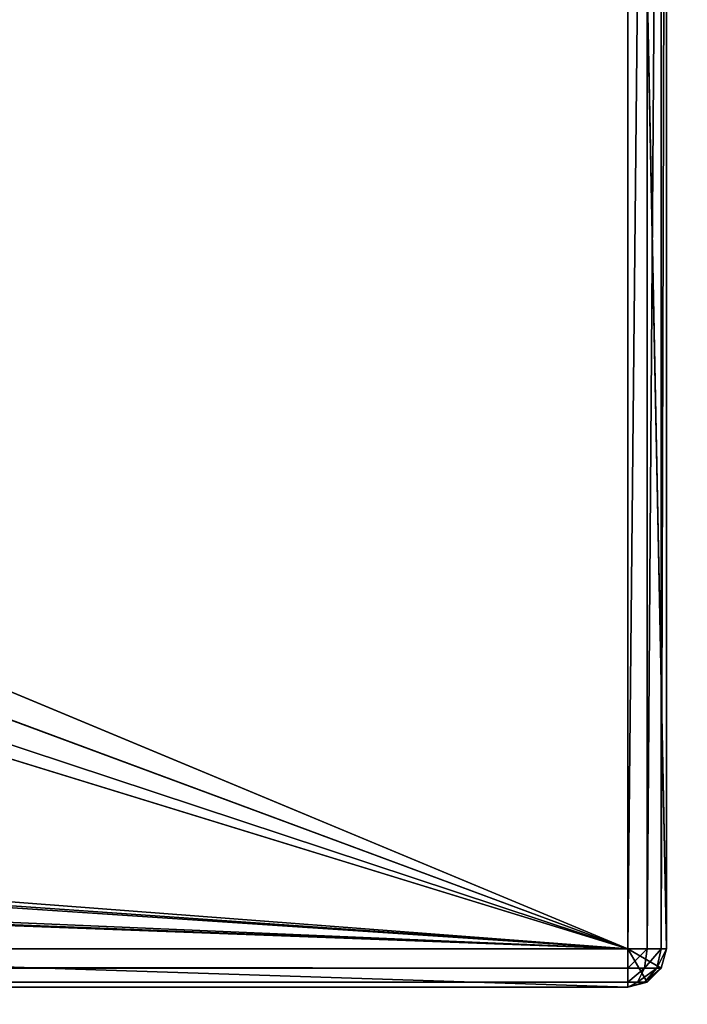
# Model space of a CAD drawing. Extents: x 821 to 2385, y 0 to 1285.
# Tile 221 of 256: x 1424 to 1441, y 19 to 44. Entities that reach past the tile are written whole.
import ezdxf

# ---------------------------------------------------------------- set-up
doc = ezdxf.new("R2010")
doc.units = 0
doc.header["$LTSCALE"] = 25.4
doc.layers.get('0').update_dxf_attribs({"color": 13, "linetype": 'CONTINUOUS'})

# ---------------------------------------------------------------- blocks, each defined once
blk = doc.blocks.new('QUEBECK-5406-5404_STL')
at = {"color": 7}
for p, q in [((622.272, 1376.478, 1265), (591.756, 1376.478, 1265)), ((591.756, 1376.478, 1265), (622.272, 1376.478, 1266)), ((591.756, 1376.478, 1265), (622.272, 1376.478, 1266)), ((591.756, 1376.478, 1266), (622.272, 1376.478, 1266)), ((591.756, 1376.478, 1266), (622.272, 1376.478, 1266)), ((622.272, 1376.478, 1265), (591.756, 1376.478, 1265)), ((596.373, 1372.783, 1266), (622.272, 1376.478, 1266)), ((596.373, 1372.783, 1266), (622.272, 1376.478, 1266)), ((598.155, 1372.26, 1266), (622.272, 1376.478, 1266)), ((598.155, 1372.26, 1266), (622.272, 1376.478, 1266)), ((598.155, 1372.26, 1265), (622.272, 1376.478, 1265)), ((598.155, 1372.26, 1265), (622.272, 1376.478, 1265)), ((599.433, 1367.333, 1265), (622.272, 1376.478, 1265)), ((599.433, 1367.333, 1265), (622.272, 1376.478, 1265)), ((622.272, 1376.478, 1266), (599.448, 1370.926, 1266)), ((622.272, 1376.478, 1266), (599.448, 1370.926, 1266)), ((622.272, 1376.478, 1265), (599.448, 1370.926, 1265)), ((622.272, 1376.478, 1265), (599.448, 1370.926, 1265)), ((599.914, 1369.128, 1266), (622.272, 1376.478, 1266)), ((599.914, 1369.128, 1266), (622.272, 1376.478, 1266)), ((599.914, 1369.128, 1265), (622.272, 1376.478, 1265)), ((599.914, 1369.128, 1265), (622.272, 1376.478, 1265)), ((622.772, 1376.478, 1265.866), (622.272, 1376.478, 1265)), ((622.272, 1376.478, 1265), (622.272, 1376.478, 1266)), ((622.272, 1376.478, 1266), (622.772, 1376.478, 1265.866)), ((622.272, 1376.478, 1265), (622.272, 1376.478, 1266)), ((622.272, 1376.478, 1215), (623.272, 1376.478, 1265)), ((622.272, 1376.478, 1215), (623.272, 1376.478, 1265)), ((622.272, 1376.478, 1215), (622.272, 1376.478, 1265)), ((622.272, 1376.478, 1265), (623.272, 1376.478, 1265)), ((622.272, 1376.478, 1265), (623.272, 1376.478, 1265)), ((622.272, 1376.478, 1265), (623.138, 1376.478, 1265.5)), ((622.272, 1376.478, 1265), (623.138, 1376.478, 1265.5)), ((622.772, 1376.478, 1265.866), (622.272, 1376.478, 1265)), ((622.272, 1346.478, 1266), (622.272, 1376.478, 1266)), ((622.272, 1376.478, 1265), (622.272, 1346.478, 1265)), ((622.272, 1376.478, 1265), (622.272, 1346.478, 1265)), ((622.272, 1376.478, 1265), (622.272, 1346.478, 1215)), ((622.272, 1376.478, 1265), (622.272, 1346.478, 1215)), ((622.272, 1376.478, 1215), (622.272, 1376.478, 1265)), ((622.272, 1376.478, 1266), (622.772, 1376.478, 1265.866)), ((622.272, 1376.478, 1266), (622.772, 1346.478, 1265.866)), ((622.272, 1376.478, 1266), (622.772, 1346.478, 1265.866)), ((622.272, 1346.478, 1266), (622.272, 1376.478, 1266)), ((622.772, 1376.478, 1265.866), (623.138, 1376.478, 1265.5)), ((622.772, 1376.478, 1265.866), (623.138, 1376.478, 1265.5)), ((622.772, 1376.478, 1265.866), (623.138, 1346.478, 1265.5)), ((622.772, 1376.478, 1265.866), (623.138, 1346.478, 1265.5)), ((622.772, 1376.478, 1265.866), (622.772, 1346.478, 1265.866)), ((622.772, 1376.478, 1265.866), (622.772, 1346.478, 1265.866)), ((623.138, 1376.478, 1265.5), (623.272, 1376.478, 1265)), ((623.138, 1376.478, 1265.5), (623.272, 1376.478, 1265)), ((623.138, 1376.478, 1265.5), (623.272, 1346.478, 1265)), ((623.138, 1376.478, 1265.5), (623.272, 1346.478, 1265)), ((623.138, 1376.478, 1265.5), (623.138, 1346.478, 1265.5)), ((623.138, 1376.478, 1265.5), (623.138, 1346.478, 1265.5)), ((623.272, 1376.478, 1265), (623.272, 1376.478, 1215)), ((623.272, 1376.478, 1265), (623.272, 1376.478, 1215)), ((623.272, 1376.478, 1265), (623.272, 1346.478, 1215)), ((623.272, 1376.478, 1265), (623.272, 1346.478, 1215)), ((623.272, 1376.478, 1265), (623.272, 1346.478, 1265)), ((623.272, 1376.478, 1265), (623.272, 1346.478, 1265)), ((599.914, 1369.128, 1266), (622.272, 1346.478, 1266)), ((599.914, 1369.128, 1266), (622.272, 1346.478, 1266)), ((622.272, 1346.478, 1266), (63.149, 1367.333, 1266)), ((622.272, 1346.478, 1266), (63.149, 1367.333, 1266)), ((599.433, 1367.333, 1266), (622.272, 1346.478, 1266)), ((599.433, 1367.333, 1266), (622.272, 1346.478, 1266)), ((599.433, 1367.333, 1265), (622.272, 1346.478, 1265)), ((599.433, 1367.333, 1265), (622.272, 1346.478, 1265)), ((61.846, 1366.01, 1266), (622.272, 1346.478, 1266)), ((61.846, 1366.01, 1266), (622.272, 1346.478, 1266)), ((594.539, 1365.939, 1266), (622.272, 1346.478, 1266)), ((594.539, 1365.939, 1266), (622.272, 1346.478, 1266)), ((622.272, 1346.478, 1265), (594.539, 1365.939, 1265)), ((622.272, 1346.478, 1265), (594.539, 1365.939, 1265)), ((598.13, 1366.01, 1266), (622.272, 1346.478, 1266)), ((598.13, 1366.01, 1266), (622.272, 1346.478, 1266)), ((598.13, 1366.01, 1265), (622.272, 1346.478, 1265)), ((598.13, 1366.01, 1265), (622.272, 1346.478, 1265)), ((60.059, 1365.501, 1266), (622.272, 1346.478, 1266)), ((60.059, 1365.501, 1266), (622.272, 1346.478, 1266)), ((596.344, 1365.501, 1266), (622.272, 1346.478, 1266)), ((596.344, 1365.501, 1266), (622.272, 1346.478, 1266)), ((596.344, 1365.501, 1265), (622.272, 1346.478, 1265)), ((596.344, 1365.501, 1265), (622.272, 1346.478, 1265)), ((24.272, 1346.478, 1266), (622.272, 1346.478, 1266)), ((622.272, 1346.478, 1265), (24.272, 1346.478, 1265)), ((622.272, 1346.478, 1265), (24.272, 1346.478, 1265)), ((24.272, 1346.478, 1266), (622.272, 1346.478, 1266)), ((24.272, 1345.978, 1265.866), (622.272, 1346.478, 1266)), ((24.272, 1345.978, 1265.866), (622.272, 1346.478, 1266)), ((622.272, 1346.478, 1265), (92.172, 1346.478, 1244.33)), ((622.272, 1346.478, 1265), (92.172, 1346.478, 1244.33)), ((622.272, 1346.478, 1265), (94.002, 1346.478, 1242.5)), ((622.272, 1346.478, 1265), (94.002, 1346.478, 1242.5)), ((322.672, 1346.478, 1245), (622.272, 1346.478, 1265)), ((322.672, 1346.478, 1245), (622.272, 1346.478, 1265)), ((325.172, 1346.478, 1244.33), (622.272, 1346.478, 1265)), ((325.172, 1346.478, 1244.33), (622.272, 1346.478, 1265)), ((622.272, 1346.478, 1265), (327.002, 1346.478, 1242.5)), ((622.272, 1346.478, 1265), (327.002, 1346.478, 1242.5)), ((557.272, 1346.478, 1245), (622.272, 1346.478, 1265)), ((557.272, 1346.478, 1245), (622.272, 1346.478, 1265)), ((559.772, 1346.478, 1244.33), (622.272, 1346.478, 1265)), ((559.772, 1346.478, 1244.33), (622.272, 1346.478, 1265)), ((561.602, 1346.478, 1242.5), (622.272, 1346.478, 1265)), ((561.602, 1346.478, 1242.5), (622.272, 1346.478, 1265)), ((622.272, 1346.478, 1265), (562.272, 1346.478, 1240)), ((622.272, 1346.478, 1265), (562.272, 1346.478, 1240)), ((622.272, 1346.478, 1215), (622.272, 1346.478, 1265)), ((622.272, 1346.478, 1215), (622.272, 1346.478, 1265)), ((622.272, 1345.978, 1265.866), (622.272, 1346.478, 1266)), ((622.272, 1346.478, 1266), (622.772, 1346.478, 1265.866)), ((622.272, 1345.978, 1265.866), (622.272, 1346.478, 1266)), ((622.522, 1346.045, 1265.866), (622.272, 1346.478, 1266)), ((622.705, 1346.228, 1265.866), (622.272, 1346.478, 1266)), ((622.522, 1346.045, 1265.866), (622.272, 1346.478, 1266)), ((622.272, 1346.478, 1266), (622.772, 1346.478, 1265.866)), ((622.705, 1346.228, 1265.866), (622.272, 1346.478, 1266)), ((623.138, 1346.478, 1265.5), (622.705, 1346.228, 1265.866)), ((622.772, 1346.478, 1265.866), (622.705, 1346.228, 1265.866)), ((623.138, 1346.478, 1265.5), (622.705, 1346.228, 1265.866)), ((622.772, 1346.478, 1265.866), (622.705, 1346.228, 1265.866)), ((622.772, 1346.478, 1265.866), (623.138, 1346.478, 1265.5)), ((622.772, 1346.478, 1265.866), (623.138, 1346.478, 1265.5)), ((623.138, 1346.478, 1265.5), (623.022, 1346.045, 1265.5)), ((623.022, 1346.045, 1265.5), (623.272, 1346.478, 1265)), ((623.138, 1346.478, 1265.5), (623.022, 1346.045, 1265.5)), ((623.022, 1346.045, 1265.5), (623.272, 1346.478, 1265)), ((623.138, 1346.478, 1265.5), (623.272, 1346.478, 1265)), ((623.138, 1346.478, 1265.5), (623.272, 1346.478, 1265)), ((623.138, 1345.978, 1265), (623.272, 1346.478, 1265)), ((623.138, 1345.978, 1265), (623.272, 1346.478, 1265)), ((623.138, 1345.978, 1265), (623.272, 1346.478, 1215)), ((623.138, 1345.978, 1265), (623.272, 1346.478, 1215)), ((623.272, 1346.478, 1265), (623.272, 1346.478, 1215)), ((623.272, 1346.478, 1265), (623.272, 1346.478, 1215)), ((622.272, 1345.978, 1265.866), (622.522, 1346.045, 1265.866)), ((622.272, 1345.978, 1265.866), (622.522, 1346.045, 1265.866)), ((622.705, 1346.228, 1265.866), (622.522, 1346.045, 1265.866)), ((622.705, 1346.228, 1265.866), (622.522, 1346.045, 1265.866)), ((622.522, 1346.045, 1265.866), (623.022, 1346.045, 1265.5)), ((622.522, 1346.045, 1265.866), (623.022, 1346.045, 1265.5)), ((622.522, 1346.045, 1265.866), (622.705, 1345.728, 1265.5)), ((622.522, 1346.045, 1265.866), (622.705, 1345.728, 1265.5)), ((622.705, 1346.228, 1265.866), (623.022, 1346.045, 1265.5)), ((622.705, 1346.228, 1265.866), (623.022, 1346.045, 1265.5)), ((622.705, 1345.728, 1265.5), (623.022, 1346.045, 1265.5)), ((622.705, 1345.728, 1265.5), (623.022, 1346.045, 1265.5)), ((623.022, 1346.045, 1265.5), (623.138, 1345.978, 1265)), ((623.022, 1346.045, 1265.5), (623.138, 1345.978, 1265)), ((24.272, 1345.978, 1265.866), (622.272, 1345.978, 1265.866)), ((24.272, 1345.978, 1265.866), (622.272, 1345.978, 1265.866)), ((24.272, 1345.612, 1265.5), (622.272, 1345.978, 1265.866)), ((24.272, 1345.612, 1265.5), (622.272, 1345.978, 1265.866)), ((622.272, 1345.612, 1265.5), (622.272, 1345.978, 1265.866)), ((622.272, 1345.978, 1265.866), (622.705, 1345.728, 1265.5)), ((622.272, 1345.978, 1265.866), (622.705, 1345.728, 1265.5)), ((622.272, 1345.612, 1265.5), (622.272, 1345.978, 1265.866)), ((622.705, 1345.728, 1265.5), (623.138, 1345.978, 1265)), ((622.705, 1345.728, 1265.5), (623.138, 1345.978, 1265)), ((622.772, 1345.612, 1265), (623.138, 1345.978, 1265)), ((622.772, 1345.612, 1265), (623.138, 1345.978, 1265)), ((622.772, 1345.612, 1265), (623.138, 1345.978, 1215)), ((622.772, 1345.612, 1265), (623.138, 1345.978, 1215)), ((623.138, 1345.978, 1265), (623.138, 1345.978, 1215)), ((623.138, 1345.978, 1265), (623.138, 1345.978, 1215)), ((24.272, 1345.612, 1265.5), (622.272, 1345.612, 1265.5)), ((24.272, 1345.612, 1265.5), (622.272, 1345.612, 1265.5)), ((24.272, 1345.478, 1265), (622.272, 1345.612, 1265.5)), ((24.272, 1345.478, 1265), (622.272, 1345.612, 1265.5)), ((622.272, 1345.612, 1265.5), (622.705, 1345.728, 1265.5)), ((622.272, 1345.612, 1265.5), (622.705, 1345.728, 1265.5)), ((622.272, 1345.478, 1265), (622.272, 1345.612, 1265.5)), ((622.272, 1345.612, 1265.5), (622.772, 1345.612, 1265)), ((622.272, 1345.612, 1265.5), (622.772, 1345.612, 1265)), ((622.272, 1345.478, 1265), (622.272, 1345.612, 1265.5)), ((622.272, 1345.478, 1265), (622.772, 1345.612, 1265)), ((622.272, 1345.478, 1265), (622.772, 1345.612, 1265)), ((622.272, 1345.478, 1265), (622.772, 1345.612, 1215)), ((622.272, 1345.478, 1265), (622.772, 1345.612, 1215)), ((622.705, 1345.728, 1265.5), (622.772, 1345.612, 1265)), ((622.705, 1345.728, 1265.5), (622.772, 1345.612, 1265)), ((622.772, 1345.612, 1265), (622.772, 1345.612, 1215)), ((622.772, 1345.612, 1265), (622.772, 1345.612, 1215)), ((622.272, 1345.478, 1265), (24.272, 1345.478, 1265)), ((622.272, 1345.478, 1265), (24.272, 1345.478, 1265)), ((89.672, 1345.478, 1245), (622.272, 1345.478, 1265)), ((89.672, 1345.478, 1245), (622.272, 1345.478, 1265)), ((92.172, 1345.478, 1244.33), (622.272, 1345.478, 1265)), ((92.172, 1345.478, 1244.33), (622.272, 1345.478, 1265)), ((94.002, 1345.478, 1242.5), (622.272, 1345.478, 1265)), ((94.002, 1345.478, 1242.5), (622.272, 1345.478, 1265)), ((322.672, 1345.478, 1245), (622.272, 1345.478, 1265)), ((322.672, 1345.478, 1245), (622.272, 1345.478, 1265)), ((557.272, 1345.478, 1245), (622.272, 1345.478, 1265)), ((557.272, 1345.478, 1245), (622.272, 1345.478, 1265)), ((559.772, 1345.478, 1244.33), (622.272, 1345.478, 1265)), ((559.772, 1345.478, 1244.33), (622.272, 1345.478, 1265)), ((622.272, 1345.478, 1265), (561.602, 1345.478, 1242.5)), ((622.272, 1345.478, 1265), (561.602, 1345.478, 1242.5)), ((622.272, 1345.478, 1265), (562.272, 1345.478, 1240)), ((622.272, 1345.478, 1265), (562.272, 1345.478, 1240)), ((622.272, 1345.478, 1215), (622.272, 1345.478, 1265)), ((622.272, 1345.478, 1215), (622.272, 1345.478, 1265))]:
    blk.add_line(p, q, dxfattribs=at)
mesh = blk.add_polyface(dxfattribs=at)
corners = [(622.272, 1376.478, 1266), (622.272, 1376.478, 1265), (591.756, 1376.478, 1265)]
mesh.append_faces([[corners[k] for k in face] for face in [(0, 1, 2)]], dxfattribs={"color": 7})
mesh = blk.add_polyface(dxfattribs=at)
corners = [(622.272, 1376.478, 1266), (591.756, 1376.478, 1265), (591.756, 1376.478, 1266)]
mesh.append_faces([[corners[k] for k in face] for face in [(0, 1, 2)]], dxfattribs={"color": 7})
mesh = blk.add_polyface(dxfattribs=at)
corners = [(622.272, 1376.478, 1266), (591.756, 1376.478, 1266), (596.373, 1372.783, 1266)]
mesh.append_faces([[corners[k] for k in face] for face in [(0, 1, 2)]], dxfattribs={"color": 7})
mesh = blk.add_polyface(dxfattribs=at)
corners = [(622.272, 1376.478, 1265), (598.155, 1372.26, 1265), (591.756, 1376.478, 1265)]
mesh.append_faces([[corners[k] for k in face] for face in [(0, 1, 2)]], dxfattribs={"color": 7})
mesh = blk.add_polyface(dxfattribs=at)
corners = [(622.272, 1376.478, 1266), (596.373, 1372.783, 1266), (598.155, 1372.26, 1266)]
mesh.append_faces([[corners[k] for k in face] for face in [(0, 1, 2)]], dxfattribs={"color": 7})
mesh = blk.add_polyface(dxfattribs=at)
corners = [(622.272, 1376.478, 1266), (598.155, 1372.26, 1266), (599.448, 1370.926, 1266)]
mesh.append_faces([[corners[k] for k in face] for face in [(0, 1, 2)]], dxfattribs={"color": 7})
mesh = blk.add_polyface(dxfattribs=at)
corners = [(622.272, 1376.478, 1265), (599.448, 1370.926, 1265), (598.155, 1372.26, 1265)]
mesh.append_faces([[corners[k] for k in face] for face in [(0, 1, 2)]], dxfattribs={"color": 7})
mesh = blk.add_polyface(dxfattribs=at)
corners = [(622.272, 1346.478, 1265), (599.433, 1367.333, 1265), (622.272, 1376.478, 1265)]
mesh.append_faces([[corners[k] for k in face] for face in [(0, 1, 2)]], dxfattribs={"color": 7})
mesh = blk.add_polyface(dxfattribs=at)
corners = [(622.272, 1376.478, 1265), (599.433, 1367.333, 1265), (599.914, 1369.128, 1265)]
mesh.append_faces([[corners[k] for k in face] for face in [(0, 1, 2)]], dxfattribs={"color": 7})
mesh = blk.add_polyface(dxfattribs=at)
corners = [(622.272, 1376.478, 1266), (599.448, 1370.926, 1266), (599.914, 1369.128, 1266)]
mesh.append_faces([[corners[k] for k in face] for face in [(0, 1, 2)]], dxfattribs={"color": 7})
mesh = blk.add_polyface(dxfattribs=at)
corners = [(622.272, 1376.478, 1265), (599.914, 1369.128, 1265), (599.448, 1370.926, 1265)]
mesh.append_faces([[corners[k] for k in face] for face in [(0, 1, 2)]], dxfattribs={"color": 7})
mesh = blk.add_polyface(dxfattribs=at)
corners = [(622.272, 1376.478, 1266), (599.914, 1369.128, 1266), (622.272, 1346.478, 1266)]
mesh.append_faces([[corners[k] for k in face] for face in [(0, 1, 2)]], dxfattribs={"color": 7})
mesh = blk.add_polyface(dxfattribs=at)
corners = [(622.272, 1376.478, 1266), (622.772, 1376.478, 1265.866), (622.272, 1376.478, 1265)]
mesh.append_faces([[corners[k] for k in face] for face in [(0, 1, 2)]], dxfattribs={"color": 7})
mesh = blk.add_polyface(dxfattribs=at)
corners = [(623.272, 1376.478, 1265), (623.272, 1376.478, 1215), (622.272, 1376.478, 1215)]
mesh.append_faces([[corners[k] for k in face] for face in [(0, 1, 2)]], dxfattribs={"color": 7})
mesh = blk.add_polyface(dxfattribs=at)
corners = [(623.272, 1376.478, 1265), (622.272, 1376.478, 1215), (622.272, 1376.478, 1265)]
mesh.append_faces([[corners[k] for k in face] for face in [(0, 1, 2)]], dxfattribs={"color": 7})
mesh = blk.add_polyface(dxfattribs=at)
corners = [(623.138, 1376.478, 1265.5), (623.272, 1376.478, 1265), (622.272, 1376.478, 1265)]
mesh.append_faces([[corners[k] for k in face] for face in [(0, 1, 2)]], dxfattribs={"color": 7})
mesh = blk.add_polyface(dxfattribs=at)
corners = [(622.772, 1376.478, 1265.866), (623.138, 1376.478, 1265.5), (622.272, 1376.478, 1265)]
mesh.append_faces([[corners[k] for k in face] for face in [(0, 1, 2)]], dxfattribs={"color": 7})
mesh = blk.add_polyface(dxfattribs=at)
corners = [(622.272, 1376.478, 1265), (622.272, 1346.478, 1215), (622.272, 1346.478, 1265)]
mesh.append_faces([[corners[k] for k in face] for face in [(0, 1, 2)]], dxfattribs={"color": 7})
mesh = blk.add_polyface(dxfattribs=at)
corners = [(622.272, 1376.478, 1215), (622.272, 1346.478, 1215), (622.272, 1376.478, 1265)]
mesh.append_faces([[corners[k] for k in face] for face in [(0, 1, 2)]], dxfattribs={"color": 7})
mesh = blk.add_polyface(dxfattribs=at)
corners = [(622.772, 1376.478, 1265.866), (622.272, 1376.478, 1266), (622.772, 1346.478, 1265.866)]
mesh.append_faces([[corners[k] for k in face] for face in [(0, 1, 2)]], dxfattribs={"color": 7})
mesh = blk.add_polyface(dxfattribs=at)
corners = [(622.772, 1346.478, 1265.866), (622.272, 1376.478, 1266), (622.272, 1346.478, 1266)]
mesh.append_faces([[corners[k] for k in face] for face in [(0, 1, 2)]], dxfattribs={"color": 7})
mesh = blk.add_polyface(dxfattribs=at)
corners = [(623.138, 1376.478, 1265.5), (622.772, 1376.478, 1265.866), (623.138, 1346.478, 1265.5)]
mesh.append_faces([[corners[k] for k in face] for face in [(0, 1, 2)]], dxfattribs={"color": 7})
mesh = blk.add_polyface(dxfattribs=at)
corners = [(623.138, 1346.478, 1265.5), (622.772, 1376.478, 1265.866), (622.772, 1346.478, 1265.866)]
mesh.append_faces([[corners[k] for k in face] for face in [(0, 1, 2)]], dxfattribs={"color": 7})
mesh = blk.add_polyface(dxfattribs=at)
corners = [(623.138, 1376.478, 1265.5), (623.272, 1346.478, 1265), (623.272, 1376.478, 1265)]
mesh.append_faces([[corners[k] for k in face] for face in [(0, 1, 2)]], dxfattribs={"color": 7})
mesh = blk.add_polyface(dxfattribs=at)
corners = [(623.138, 1376.478, 1265.5), (623.138, 1346.478, 1265.5), (623.272, 1346.478, 1265)]
mesh.append_faces([[corners[k] for k in face] for face in [(0, 1, 2)]], dxfattribs={"color": 7})
mesh = blk.add_polyface(dxfattribs=at)
corners = [(623.272, 1376.478, 1265), (623.272, 1346.478, 1215), (623.272, 1376.478, 1215)]
mesh.append_faces([[corners[k] for k in face] for face in [(0, 1, 2)]], dxfattribs={"color": 7})
mesh = blk.add_polyface(dxfattribs=at)
corners = [(623.272, 1376.478, 1265), (623.272, 1346.478, 1265), (623.272, 1346.478, 1215)]
mesh.append_faces([[corners[k] for k in face] for face in [(0, 1, 2)]], dxfattribs={"color": 7})
mesh = blk.add_polyface(dxfattribs=at)
corners = [(622.272, 1346.478, 1266), (599.914, 1369.128, 1266), (599.433, 1367.333, 1266)]
mesh.append_faces([[corners[k] for k in face] for face in [(0, 1, 2)]], dxfattribs={"color": 7})
mesh = blk.add_polyface(dxfattribs=at)
corners = [(622.272, 1346.478, 1266), (63.149, 1367.333, 1266), (61.846, 1366.01, 1266)]
mesh.append_faces([[corners[k] for k in face] for face in [(0, 1, 2)]], dxfattribs={"color": 7})
mesh = blk.add_polyface(dxfattribs=at)
corners = [(622.272, 1346.478, 1266), (594.539, 1365.939, 1266), (63.149, 1367.333, 1266)]
mesh.append_faces([[corners[k] for k in face] for face in [(0, 1, 2)]], dxfattribs={"color": 7})
mesh = blk.add_polyface(dxfattribs=at)
corners = [(622.272, 1346.478, 1266), (599.433, 1367.333, 1266), (598.13, 1366.01, 1266)]
mesh.append_faces([[corners[k] for k in face] for face in [(0, 1, 2)]], dxfattribs={"color": 7})
mesh = blk.add_polyface(dxfattribs=at)
corners = [(622.272, 1346.478, 1265), (598.13, 1366.01, 1265), (599.433, 1367.333, 1265)]
mesh.append_faces([[corners[k] for k in face] for face in [(0, 1, 2)]], dxfattribs={"color": 7})
mesh = blk.add_polyface(dxfattribs=at)
corners = [(622.272, 1346.478, 1265), (24.272, 1346.478, 1265), (594.539, 1365.939, 1265)]
mesh.append_faces([[corners[k] for k in face] for face in [(0, 1, 2)]], dxfattribs={"color": 7})
mesh = blk.add_polyface(dxfattribs=at)
corners = [(622.272, 1346.478, 1266), (61.846, 1366.01, 1266), (60.059, 1365.501, 1266)]
mesh.append_faces([[corners[k] for k in face] for face in [(0, 1, 2)]], dxfattribs={"color": 7})
mesh = blk.add_polyface(dxfattribs=at)
corners = [(622.272, 1346.478, 1266), (596.344, 1365.501, 1266), (594.539, 1365.939, 1266)]
mesh.append_faces([[corners[k] for k in face] for face in [(0, 1, 2)]], dxfattribs={"color": 7})
mesh = blk.add_polyface(dxfattribs=at)
corners = [(622.272, 1346.478, 1265), (594.539, 1365.939, 1265), (596.344, 1365.501, 1265)]
mesh.append_faces([[corners[k] for k in face] for face in [(0, 1, 2)]], dxfattribs={"color": 7})
mesh = blk.add_polyface(dxfattribs=at)
corners = [(622.272, 1346.478, 1266), (598.13, 1366.01, 1266), (596.344, 1365.501, 1266)]
mesh.append_faces([[corners[k] for k in face] for face in [(0, 1, 2)]], dxfattribs={"color": 7})
mesh = blk.add_polyface(dxfattribs=at)
corners = [(622.272, 1346.478, 1265), (596.344, 1365.501, 1265), (598.13, 1366.01, 1265)]
mesh.append_faces([[corners[k] for k in face] for face in [(0, 1, 2)]], dxfattribs={"color": 7})
mesh = blk.add_polyface(dxfattribs=at)
corners = [(622.272, 1346.478, 1266), (60.059, 1365.501, 1266), (24.272, 1346.478, 1266)]
mesh.append_faces([[corners[k] for k in face] for face in [(0, 1, 2)]], dxfattribs={"color": 7})
mesh = blk.add_polyface(dxfattribs=at)
corners = [(622.272, 1346.478, 1265), (92.172, 1346.478, 1244.33), (24.272, 1346.478, 1265)]
mesh.append_faces([[corners[k] for k in face] for face in [(0, 1, 2)]], dxfattribs={"color": 7})
mesh = blk.add_polyface(dxfattribs=at)
corners = [(622.272, 1346.478, 1266), (24.272, 1346.478, 1266), (24.272, 1345.978, 1265.866)]
mesh.append_faces([[corners[k] for k in face] for face in [(0, 1, 2)]], dxfattribs={"color": 7})
mesh = blk.add_polyface(dxfattribs=at)
corners = [(622.272, 1346.478, 1266), (24.272, 1345.978, 1265.866), (622.272, 1345.978, 1265.866)]
mesh.append_faces([[corners[k] for k in face] for face in [(0, 1, 2)]], dxfattribs={"color": 7})
mesh = blk.add_polyface(dxfattribs=at)
corners = [(622.272, 1346.478, 1265), (94.002, 1346.478, 1242.5), (92.172, 1346.478, 1244.33)]
mesh.append_faces([[corners[k] for k in face] for face in [(0, 1, 2)]], dxfattribs={"color": 7})
mesh = blk.add_polyface(dxfattribs=at)
corners = [(622.272, 1346.478, 1265), (322.672, 1346.478, 1245), (94.002, 1346.478, 1242.5)]
mesh.append_faces([[corners[k] for k in face] for face in [(0, 1, 2)]], dxfattribs={"color": 7})
mesh = blk.add_polyface(dxfattribs=at)
corners = [(622.272, 1346.478, 1265), (325.172, 1346.478, 1244.33), (322.672, 1346.478, 1245)]
mesh.append_faces([[corners[k] for k in face] for face in [(0, 1, 2)]], dxfattribs={"color": 7})
mesh = blk.add_polyface(dxfattribs=at)
corners = [(622.272, 1346.478, 1265), (327.002, 1346.478, 1242.5), (325.172, 1346.478, 1244.33)]
mesh.append_faces([[corners[k] for k in face] for face in [(0, 1, 2)]], dxfattribs={"color": 7})
mesh = blk.add_polyface(dxfattribs=at)
corners = [(622.272, 1346.478, 1265), (557.272, 1346.478, 1245), (327.002, 1346.478, 1242.5)]
mesh.append_faces([[corners[k] for k in face] for face in [(0, 1, 2)]], dxfattribs={"color": 7})
mesh = blk.add_polyface(dxfattribs=at)
corners = [(622.272, 1346.478, 1265), (559.772, 1346.478, 1244.33), (557.272, 1346.478, 1245)]
mesh.append_faces([[corners[k] for k in face] for face in [(0, 1, 2)]], dxfattribs={"color": 7})
mesh = blk.add_polyface(dxfattribs=at)
corners = [(622.272, 1346.478, 1265), (561.602, 1346.478, 1242.5), (559.772, 1346.478, 1244.33)]
mesh.append_faces([[corners[k] for k in face] for face in [(0, 1, 2)]], dxfattribs={"color": 7})
mesh = blk.add_polyface(dxfattribs=at)
corners = [(622.272, 1346.478, 1265), (562.272, 1346.478, 1240), (561.602, 1346.478, 1242.5)]
mesh.append_faces([[corners[k] for k in face] for face in [(0, 1, 2)]], dxfattribs={"color": 7})
mesh = blk.add_polyface(dxfattribs=at)
corners = [(622.272, 1346.478, 1265), (622.272, 1346.478, 1215), (562.272, 1346.478, 1240)]
mesh.append_faces([[corners[k] for k in face] for face in [(0, 1, 2)]], dxfattribs={"color": 7})
mesh = blk.add_polyface(dxfattribs=at)
corners = [(622.522, 1346.045, 1265.866), (622.272, 1346.478, 1266), (622.272, 1345.978, 1265.866)]
mesh.append_faces([[corners[k] for k in face] for face in [(0, 1, 2)]], dxfattribs={"color": 7})
mesh = blk.add_polyface(dxfattribs=at)
corners = [(622.705, 1346.228, 1265.866), (622.272, 1346.478, 1266), (622.522, 1346.045, 1265.866)]
mesh.append_faces([[corners[k] for k in face] for face in [(0, 1, 2)]], dxfattribs={"color": 7})
mesh = blk.add_polyface(dxfattribs=at)
corners = [(622.772, 1346.478, 1265.866), (622.272, 1346.478, 1266), (622.705, 1346.228, 1265.866)]
mesh.append_faces([[corners[k] for k in face] for face in [(0, 1, 2)]], dxfattribs={"color": 7})
mesh = blk.add_polyface(dxfattribs=at)
corners = [(623.138, 1346.478, 1265.5), (622.705, 1346.228, 1265.866), (623.022, 1346.045, 1265.5)]
mesh.append_faces([[corners[k] for k in face] for face in [(0, 1, 2)]], dxfattribs={"color": 7})
mesh = blk.add_polyface(dxfattribs=at)
corners = [(623.138, 1346.478, 1265.5), (622.772, 1346.478, 1265.866), (622.705, 1346.228, 1265.866)]
mesh.append_faces([[corners[k] for k in face] for face in [(0, 1, 2)]], dxfattribs={"color": 7})
mesh = blk.add_polyface(dxfattribs=at)
corners = [(623.138, 1346.478, 1265.5), (623.022, 1346.045, 1265.5), (623.272, 1346.478, 1265)]
mesh.append_faces([[corners[k] for k in face] for face in [(0, 1, 2)]], dxfattribs={"color": 7})
mesh = blk.add_polyface(dxfattribs=at)
corners = [(623.272, 1346.478, 1265), (623.022, 1346.045, 1265.5), (623.138, 1345.978, 1265)]
mesh.append_faces([[corners[k] for k in face] for face in [(0, 1, 2)]], dxfattribs={"color": 7})
mesh = blk.add_polyface(dxfattribs=at)
corners = [(623.272, 1346.478, 1265), (623.138, 1345.978, 1265), (623.272, 1346.478, 1215)]
mesh.append_faces([[corners[k] for k in face] for face in [(0, 1, 2)]], dxfattribs={"color": 7})
mesh = blk.add_polyface(dxfattribs=at)
corners = [(623.272, 1346.478, 1215), (623.138, 1345.978, 1265), (623.138, 1345.978, 1215)]
mesh.append_faces([[corners[k] for k in face] for face in [(0, 1, 2)]], dxfattribs={"color": 7})
mesh = blk.add_polyface(dxfattribs=at)
corners = [(622.705, 1345.728, 1265.5), (622.522, 1346.045, 1265.866), (622.272, 1345.978, 1265.866)]
mesh.append_faces([[corners[k] for k in face] for face in [(0, 1, 2)]], dxfattribs={"color": 7})
mesh = blk.add_polyface(dxfattribs=at)
corners = [(623.022, 1346.045, 1265.5), (622.705, 1346.228, 1265.866), (622.522, 1346.045, 1265.866)]
mesh.append_faces([[corners[k] for k in face] for face in [(0, 1, 2)]], dxfattribs={"color": 7})
mesh = blk.add_polyface(dxfattribs=at)
corners = [(623.022, 1346.045, 1265.5), (622.522, 1346.045, 1265.866), (622.705, 1345.728, 1265.5)]
mesh.append_faces([[corners[k] for k in face] for face in [(0, 1, 2)]], dxfattribs={"color": 7})
mesh = blk.add_polyface(dxfattribs=at)
corners = [(623.022, 1346.045, 1265.5), (622.705, 1345.728, 1265.5), (623.138, 1345.978, 1265)]
mesh.append_faces([[corners[k] for k in face] for face in [(0, 1, 2)]], dxfattribs={"color": 7})
mesh = blk.add_polyface(dxfattribs=at)
corners = [(24.272, 1345.978, 1265.866), (24.272, 1345.612, 1265.5), (622.272, 1345.978, 1265.866)]
mesh.append_faces([[corners[k] for k in face] for face in [(0, 1, 2)]], dxfattribs={"color": 7})
mesh = blk.add_polyface(dxfattribs=at)
corners = [(622.272, 1345.978, 1265.866), (24.272, 1345.612, 1265.5), (622.272, 1345.612, 1265.5)]
mesh.append_faces([[corners[k] for k in face] for face in [(0, 1, 2)]], dxfattribs={"color": 7})
mesh = blk.add_polyface(dxfattribs=at)
corners = [(622.272, 1345.978, 1265.866), (622.272, 1345.612, 1265.5), (622.705, 1345.728, 1265.5)]
mesh.append_faces([[corners[k] for k in face] for face in [(0, 1, 2)]], dxfattribs={"color": 7})
mesh = blk.add_polyface(dxfattribs=at)
corners = [(622.705, 1345.728, 1265.5), (622.772, 1345.612, 1265), (623.138, 1345.978, 1265)]
mesh.append_faces([[corners[k] for k in face] for face in [(0, 1, 2)]], dxfattribs={"color": 7})
mesh = blk.add_polyface(dxfattribs=at)
corners = [(622.772, 1345.612, 1265), (623.138, 1345.978, 1215), (623.138, 1345.978, 1265)]
mesh.append_faces([[corners[k] for k in face] for face in [(0, 1, 2)]], dxfattribs={"color": 7})
mesh = blk.add_polyface(dxfattribs=at)
corners = [(622.772, 1345.612, 1265), (622.772, 1345.612, 1215), (623.138, 1345.978, 1215)]
mesh.append_faces([[corners[k] for k in face] for face in [(0, 1, 2)]], dxfattribs={"color": 7})
mesh = blk.add_polyface(dxfattribs=at)
corners = [(24.272, 1345.612, 1265.5), (24.272, 1345.478, 1265), (622.272, 1345.612, 1265.5)]
mesh.append_faces([[corners[k] for k in face] for face in [(0, 1, 2)]], dxfattribs={"color": 7})
mesh = blk.add_polyface(dxfattribs=at)
corners = [(622.272, 1345.612, 1265.5), (24.272, 1345.478, 1265), (622.272, 1345.478, 1265)]
mesh.append_faces([[corners[k] for k in face] for face in [(0, 1, 2)]], dxfattribs={"color": 7})
mesh = blk.add_polyface(dxfattribs=at)
corners = [(622.272, 1345.612, 1265.5), (622.772, 1345.612, 1265), (622.705, 1345.728, 1265.5)]
mesh.append_faces([[corners[k] for k in face] for face in [(0, 1, 2)]], dxfattribs={"color": 7})
mesh = blk.add_polyface(dxfattribs=at)
corners = [(622.272, 1345.612, 1265.5), (622.272, 1345.478, 1265), (622.772, 1345.612, 1265)]
mesh.append_faces([[corners[k] for k in face] for face in [(0, 1, 2)]], dxfattribs={"color": 7})
mesh = blk.add_polyface(dxfattribs=at)
corners = [(622.272, 1345.478, 1265), (622.772, 1345.612, 1215), (622.772, 1345.612, 1265)]
mesh.append_faces([[corners[k] for k in face] for face in [(0, 1, 2)]], dxfattribs={"color": 7})
mesh = blk.add_polyface(dxfattribs=at)
corners = [(622.272, 1345.478, 1265), (622.272, 1345.478, 1215), (622.772, 1345.612, 1215)]
mesh.append_faces([[corners[k] for k in face] for face in [(0, 1, 2)]], dxfattribs={"color": 7})
mesh = blk.add_polyface(dxfattribs=at)
corners = [(3.272, 1345.478, 1285), (643.272, 1345.478, 1195), (3.272, 1345.478, 1195)]
mesh.append_faces([[corners[k] for k in face] for face in [(0, 1, 2)]], dxfattribs={"color": 7})
mesh = blk.add_polyface(dxfattribs=at)
corners = [(643.272, 1345.478, 1285), (643.272, 1345.478, 1195), (3.272, 1345.478, 1285)]
mesh.append_faces([[corners[k] for k in face] for face in [(0, 1, 2)]], dxfattribs={"color": 7})
mesh = blk.add_polyface(dxfattribs=at)
corners = [(24.272, 1345.478, 1265), (89.672, 1345.478, 1245), (622.272, 1345.478, 1265)]
mesh.append_faces([[corners[k] for k in face] for face in [(0, 1, 2)]], dxfattribs={"color": 7})
mesh = blk.add_polyface(dxfattribs=at)
corners = [(622.272, 1345.478, 1265), (89.672, 1345.478, 1245), (92.172, 1345.478, 1244.33)]
mesh.append_faces([[corners[k] for k in face] for face in [(0, 1, 2)]], dxfattribs={"color": 7})
mesh = blk.add_polyface(dxfattribs=at)
corners = [(622.272, 1345.478, 1265), (92.172, 1345.478, 1244.33), (94.002, 1345.478, 1242.5)]
mesh.append_faces([[corners[k] for k in face] for face in [(0, 1, 2)]], dxfattribs={"color": 7})
mesh = blk.add_polyface(dxfattribs=at)
corners = [(622.272, 1345.478, 1265), (94.002, 1345.478, 1242.5), (322.672, 1345.478, 1245)]
mesh.append_faces([[corners[k] for k in face] for face in [(0, 1, 2)]], dxfattribs={"color": 7})
mesh = blk.add_polyface(dxfattribs=at)
corners = [(622.272, 1345.478, 1265), (322.672, 1345.478, 1245), (557.272, 1345.478, 1245)]
mesh.append_faces([[corners[k] for k in face] for face in [(0, 1, 2)]], dxfattribs={"color": 7})
mesh = blk.add_polyface(dxfattribs=at)
corners = [(622.272, 1345.478, 1265), (557.272, 1345.478, 1245), (559.772, 1345.478, 1244.33)]
mesh.append_faces([[corners[k] for k in face] for face in [(0, 1, 2)]], dxfattribs={"color": 7})
mesh = blk.add_polyface(dxfattribs=at)
corners = [(622.272, 1345.478, 1265), (559.772, 1345.478, 1244.33), (561.602, 1345.478, 1242.5)]
mesh.append_faces([[corners[k] for k in face] for face in [(0, 1, 2)]], dxfattribs={"color": 7})
mesh = blk.add_polyface(dxfattribs=at)
corners = [(622.272, 1345.478, 1265), (561.602, 1345.478, 1242.5), (562.272, 1345.478, 1240)]
mesh.append_faces([[corners[k] for k in face] for face in [(0, 1, 2)]], dxfattribs={"color": 7})
mesh = blk.add_polyface(dxfattribs=at)
corners = [(622.272, 1345.478, 1265), (562.272, 1345.478, 1240), (622.272, 1345.478, 1215)]
mesh.append_faces([[corners[k] for k in face] for face in [(0, 1, 2)]], dxfattribs={"color": 7})
mesh = blk.add_polyface(dxfattribs=at)
corners = [(3.272, 1344.478, 1285), (3.272, 1344.478, 1195), (643.272, 1344.478, 1285)]
mesh.append_faces([[corners[k] for k in face] for face in [(0, 1, 2)]], dxfattribs={"color": 7})
mesh = blk.add_polyface(dxfattribs=at)
corners = [(643.272, 1344.478, 1285), (3.272, 1344.478, 1195), (643.272, 1344.478, 1195)]
mesh.append_faces([[corners[k] for k in face] for face in [(0, 1, 2)]], dxfattribs={"color": 7})

msp = doc.modelspace()

# ---------------------------------------------------------------- block references
at = {"color": 0, "extrusion": (0, -1, -2.498e-16)}
msp.add_blockref('QUEBECK-5406-5404_STL', (817.611, 1445.938, -1285), dxfattribs=at)

doc.saveas('drawing.dxf')
